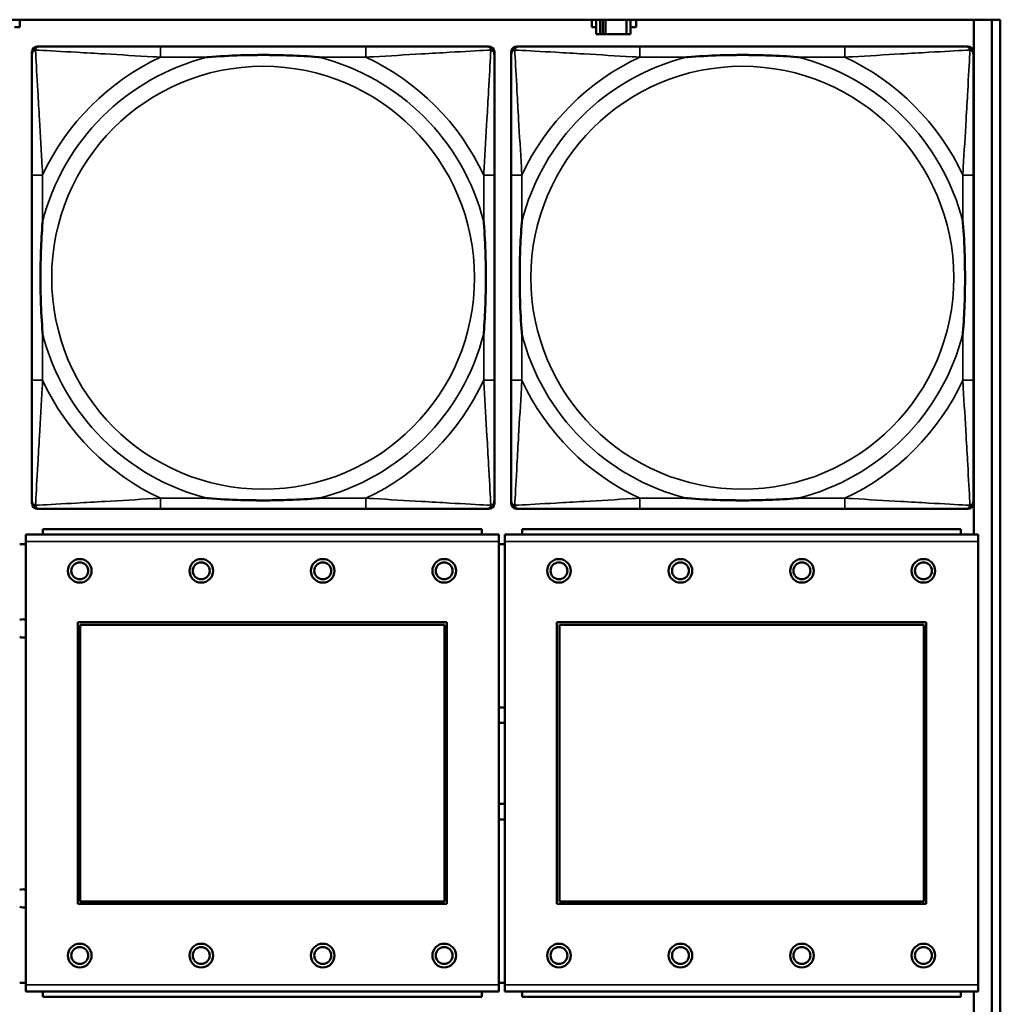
# Model space of a CAD drawing. Header units: inches. Extents: x 1.4 to 53.9, y 1.3 to 58.
# Tile 179 of 227: x 35.1 to 36.5, y 45.9 to 47.4. Entities that reach past the tile are written whole.
import ezdxf

# ---------------------------------------------------------------- set-up
doc = ezdxf.new("R2010")
doc.units = ezdxf.units.IN
doc.header["$MEASUREMENT"] = 0
doc.layers.add('Visible (ANSI)', color=7, linetype='Continuous', lineweight=50)
doc.layers.add('Visible Narrow (ANSI)', color=7, linetype='Continuous', lineweight=35)

msp = doc.modelspace()

# ---------------------------------------------------------------- linework, layer by layer
at = {"layer": 'Visible (ANSI)'}
for p, q in [((19.4287, 47.3861), (36.5227, 47.3861)), ((35.0701, 47.3861), (35.0701, 47.3749)), ((35.9175, 47.3749), (35.9175, 47.3861)), ((35.924, 47.3861), (35.924, 47.3644)), ((35.9298, 47.3644), (35.9298, 47.3861)), ((35.9338, 47.3644), (35.9338, 47.3861)), ((35.9378, 47.3861), (35.9378, 47.3644)), ((35.9691, 47.3861), (35.9691, 47.3644)), ((35.975, 47.3644), (35.975, 47.3861)), ((35.9831, 47.3861), (35.9831, 47.3749)), ((36.4835, 47.3861), (36.4835, 46.6232)), ((36.5101, 47.3861), (36.5101, 45.1814)), ((36.5227, 47.3861), (36.5227, 45.1814)), ((35.0701, 47.3749), (35.062, 47.3749)), ((35.924, 47.3749), (35.9175, 47.3749)), ((35.9831, 47.3749), (35.975, 47.3749)), ((35.924, 47.3644), (35.9298, 47.3644)), ((35.9338, 47.3644), (35.9298, 47.3644)), ((35.9378, 47.3644), (35.9338, 47.3644)), ((35.9691, 47.3644), (35.9378, 47.3644)), ((35.9691, 47.3644), (35.975, 47.3644)), ((35.0959, 47.3464), (35.0998, 47.3464)), ((35.5825, 47.3464), (35.2786, 47.3464)), ((35.7612, 47.3464), (35.7652, 47.3464)), ((35.8059, 47.3464), (35.8098, 47.3464)), ((36.2925, 47.3464), (35.9886, 47.3464)), ((36.4712, 47.3464), (36.4752, 47.3464)), ((35.088, 46.6692), (35.088, 47.3385)), ((35.7731, 47.3385), (35.7731, 47.3346)), ((35.798, 46.6692), (35.798, 47.3385)), ((36.4831, 47.3385), (36.4831, 47.3346)), ((35.088, 47.1558), (35.088, 46.8519)), ((35.7731, 46.8519), (35.7731, 47.1558)), ((35.798, 47.1558), (35.798, 46.8519)), ((36.4831, 46.8519), (36.4831, 47.1558)), ((35.7731, 46.6731), (35.7731, 46.6692)), ((36.4831, 46.6731), (36.4831, 46.6692)), ((35.7652, 46.6613), (35.0959, 46.6613)), ((35.2786, 46.6613), (35.5825, 46.6613)), ((36.4752, 46.6613), (35.8059, 46.6613)), ((35.9886, 46.6613), (36.2925, 46.6613)), ((35.7543, 46.6312), (35.1043, 46.6312)), ((35.1043, 46.6232), (35.1043, 46.6312)), ((35.7543, 46.6312), (35.7543, 46.6232)), ((36.4643, 46.6312), (35.8143, 46.6312)), ((35.8143, 46.6232), (35.8143, 46.6312)), ((36.4643, 46.6312), (36.4643, 46.6232)), ((35.7798, 46.6232), (35.0788, 46.6232)), ((35.0788, 46.6132), (35.0788, 46.6232)), ((35.0788, 46.6132), (35.0788, 45.9562)), ((35.7798, 46.6232), (35.7798, 46.6132)), ((35.7798, 45.9562), (35.7798, 46.6132)), ((36.4898, 46.6232), (35.7888, 46.6232)), ((35.7888, 46.6132), (35.7888, 46.6232)), ((35.7888, 46.6132), (35.7888, 45.9562)), ((36.4898, 46.6232), (36.4898, 46.6132)), ((36.4898, 45.9562), (36.4898, 46.6132)), ((35.0788, 46.6092), (35.0698, 46.6092)), ((35.7888, 46.6092), (35.7798, 46.6092)), ((35.1558, 46.0762), (35.1558, 46.4932)), ((35.1558, 46.4932), (35.7028, 46.4932)), ((35.1594, 46.4896), (35.6992, 46.4896)), ((35.1594, 46.0798), (35.1594, 46.4896)), ((35.6992, 46.4896), (35.6992, 46.0798)), ((35.7028, 46.4932), (35.7028, 46.0762)), ((35.8658, 46.0762), (35.8658, 46.4932)), ((35.8658, 46.4932), (36.4128, 46.4932)), ((35.8694, 46.4896), (36.4092, 46.4896)), ((35.8694, 46.0798), (35.8694, 46.4896)), ((36.4092, 46.4896), (36.4092, 46.0798)), ((36.4128, 46.4932), (36.4128, 46.0762)), ((35.7028, 46.0762), (35.1558, 46.0762)), ((35.6992, 46.0798), (35.1594, 46.0798)), ((36.4128, 46.0762), (35.8658, 46.0762)), ((36.4092, 46.0798), (35.8694, 46.0798)), ((35.0698, 45.9592), (35.0788, 45.9592)), ((35.0788, 45.9462), (35.0788, 45.9562)), ((35.7798, 45.9592), (35.7888, 45.9592)), ((35.7798, 45.9562), (35.7798, 45.9462)), ((35.7888, 45.9462), (35.7888, 45.9562)), ((36.4898, 45.9562), (36.4898, 45.9462)), ((35.0788, 45.9462), (35.7798, 45.9462)), ((35.1043, 45.9462), (35.1043, 45.9382)), ((35.7543, 45.9382), (35.7543, 45.9462)), ((35.7888, 45.9462), (36.4898, 45.9462)), ((35.8143, 45.9462), (35.8143, 45.9382)), ((36.4643, 45.9382), (36.4643, 45.9462)), ((36.4835, 45.9462), (36.4835, 45.1814)), ((35.7543, 45.9382), (35.1043, 45.9382)), ((36.4643, 45.9382), (35.8143, 45.9382))]:
    msp.add_line(p, q, dxfattribs=at)
for centre, radius in [((35.1588, 46.5695), 0.0175), ((35.1588, 46.5695), 0.0125), ((35.3388, 46.5695), 0.0175), ((35.3388, 46.5695), 0.0125), ((35.5188, 46.5695), 0.0175), ((35.5188, 46.5695), 0.0125), ((35.6988, 46.5695), 0.0175), ((35.6988, 46.5695), 0.0125), ((35.8688, 46.5695), 0.0175), ((35.8688, 46.5695), 0.0125), ((36.0488, 46.5695), 0.0175), ((36.0488, 46.5695), 0.0125), ((36.2288, 46.5695), 0.0175), ((36.2288, 46.5695), 0.0125), ((36.4088, 46.5695), 0.0175), ((36.4088, 46.5695), 0.0125), ((35.1588, 45.9995), 0.0175), ((35.1588, 45.9995), 0.0125), ((35.3388, 45.9995), 0.0175), ((35.3388, 45.9995), 0.0125), ((35.5188, 45.9995), 0.0175), ((35.5188, 45.9995), 0.0125), ((35.6988, 45.9995), 0.0175), ((35.6988, 45.9995), 0.0125), ((35.8688, 45.9995), 0.0175), ((35.8688, 45.9995), 0.0125), ((36.0488, 45.9995), 0.0175), ((36.0488, 45.9995), 0.0125), ((36.2288, 45.9995), 0.0175), ((36.2288, 45.9995), 0.0125), ((36.4088, 45.9995), 0.0175), ((36.4088, 45.9995), 0.0125)]:
    msp.add_circle(centre, radius, dxfattribs=at)
for centre, radius, start, end in [((35.0959, 47.3385), 0.00787, 90, 180), ((35.0998, 47.3346), 0.0118, 90, 180), ((35.7612, 47.3346), 0.0118, 0, 90), ((35.7652, 47.3385), 0.00787, 0, 90), ((35.8059, 47.3385), 0.00787, 90, 180), ((35.8098, 47.3346), 0.0118, 90, 180), ((36.4712, 47.3346), 0.0118, 0, 90), ((36.4752, 47.3385), 0.00787, 0, 90), ((35.0998, 46.6731), 0.0118, 180, 270), ((35.0959, 46.6692), 0.00787, 180, 270), ((35.7612, 46.6731), 0.0118, 270, 360), ((35.7652, 46.6692), 0.00787, 270, 0), ((35.8098, 46.6731), 0.0118, 180, 270), ((35.8059, 46.6692), 0.00787, 180, 270), ((36.4712, 46.6731), 0.0118, 270, 360), ((36.4752, 46.6692), 0.00787, 270, 0), ((35.0745, 46.4842), 0.0135, 71.6056, 110.5553), ((35.0745, 46.4842), 0.0135, 249.4447, 288.3944), ((35.7845, 46.2842), 0.083, 87.058, 93.2739), ((35.7845, 46.2842), 0.06, 85.9286, 94.5311), ((35.7845, 46.2842), 0.06, 265.4689, 274.0714), ((35.7845, 46.2842), 0.083, 266.7261, 272.942), ((35.0745, 46.0842), 0.0135, 71.6056, 110.5553), ((35.0745, 46.0842), 0.0135, 249.4447, 288.3944)]:
    msp.add_arc(centre, radius, start, end, dxfattribs=at)
for points, knots in [([(35.2786, 47.3464), (35.275, 47.3464), (35.2714, 47.3464), (35.2678, 47.3464), (35.2346, 47.3464), (35.2009, 47.3464), (35.17, 47.3464), (35.1431, 47.3464), (35.1176, 47.3464), (35.1041, 47.3464), (35.1025, 47.3464), (35.1011, 47.3464), (35.0998, 47.3464)], [0, 0, 0, 0, 0.0272471, 0.0272471, 0.0272471, 0.2790553, 0.2790553, 0.2790553, 0.4988354, 0.4988354, 0.4988354, 0.5252205, 0.5252205, 0.5252205, 0.5252205]), ([(35.7612, 47.3464), (35.7464, 47.3464), (35.7048, 47.3464), (35.6641, 47.3464), (35.6376, 47.3464), (35.6097, 47.3464), (35.5825, 47.3464)], [-0.5252205, -0.5252205, -0.5252205, -0.5252205, -0.20743, -0.20743, -0.20743, 0, 0, 0, 0]), ([(35.9886, 47.3464), (35.985, 47.3464), (35.9814, 47.3464), (35.9778, 47.3464), (35.9446, 47.3464), (35.9109, 47.3464), (35.88, 47.3464), (35.8531, 47.3464), (35.8276, 47.3464), (35.8141, 47.3464), (35.8125, 47.3464), (35.8111, 47.3464), (35.8098, 47.3464)], [0, 0, 0, 0, 0.0272471, 0.0272471, 0.0272471, 0.2790553, 0.2790553, 0.2790553, 0.4988354, 0.4988354, 0.4988354, 0.5252205, 0.5252205, 0.5252205, 0.5252205]), ([(36.4712, 47.3464), (36.4564, 47.3464), (36.4148, 47.3464), (36.3741, 47.3464), (36.3476, 47.3464), (36.3197, 47.3464), (36.2925, 47.3464)], [-0.5252205, -0.5252205, -0.5252205, -0.5252205, -0.20743, -0.20743, -0.20743, 0, 0, 0, 0]), ([(35.088, 47.3346), (35.088, 47.3197), (35.088, 47.2781), (35.088, 47.2374), (35.088, 47.2109), (35.088, 47.183), (35.088, 47.1558)], [-0.5252205, -0.5252205, -0.5252205, -0.5252205, -0.20743, -0.20743, -0.20743, 0, 0, 0, 0]), ([(35.3478, 47.3306), (35.3482, 47.3306), (35.3487, 47.3307), (35.3652, 47.3319), (35.3812, 47.3328), (35.4042, 47.3335), (35.4109, 47.3336), (35.4201, 47.3337), (35.4225, 47.3338), (35.4266, 47.3338), (35.4282, 47.3338), (35.4314, 47.3338), (35.4329, 47.3338), (35.4364, 47.3338), (35.4385, 47.3338), (35.4447, 47.3337), (35.4488, 47.3336), (35.4585, 47.3334), (35.4641, 47.3333), (35.4839, 47.3326), (35.4979, 47.3318), (35.5124, 47.3307), (35.5129, 47.3306), (35.5133, 47.3306)], [-0.416114, -0.416114, -0.416114, -0.416114, -0.4127691, -0.4127691, -0.2896446, -0.2896446, -0.2388934, -0.2388934, -0.2201881, -0.2201881, -0.2080204, -0.2080204, -0.196499, -0.196499, -0.1809939, -0.1809939, -0.149741, -0.149741, -0.1073162, -0.1073162, 0, 0, 0.0033356, 0.0033356, 0.0033356, 0.0033356]), ([(35.7731, 47.1558), (35.7731, 47.1594), (35.7731, 47.163), (35.7731, 47.1666), (35.7731, 47.1998), (35.7731, 47.2335), (35.7731, 47.2643), (35.7731, 47.2913), (35.7731, 47.3168), (35.7731, 47.3303), (35.7731, 47.3319), (35.7731, 47.3333), (35.7731, 47.3346)], [0, 0, 0, 0, 0.0272471, 0.0272471, 0.0272471, 0.2790553, 0.2790553, 0.2790553, 0.4988354, 0.4988354, 0.4988354, 0.5252205, 0.5252205, 0.5252205, 0.5252205]), ([(35.798, 47.3346), (35.798, 47.3197), (35.798, 47.2781), (35.798, 47.2374), (35.798, 47.2109), (35.798, 47.183), (35.798, 47.1558)], [-0.5252205, -0.5252205, -0.5252205, -0.5252205, -0.20743, -0.20743, -0.20743, 0, 0, 0, 0]), ([(36.0578, 47.3306), (36.0582, 47.3306), (36.0587, 47.3307), (36.0752, 47.3319), (36.0912, 47.3328), (36.1142, 47.3335), (36.1209, 47.3336), (36.1301, 47.3337), (36.1325, 47.3338), (36.1366, 47.3338), (36.1382, 47.3338), (36.1414, 47.3338), (36.1429, 47.3338), (36.1464, 47.3338), (36.1485, 47.3338), (36.1547, 47.3337), (36.1588, 47.3336), (36.1685, 47.3334), (36.1741, 47.3333), (36.1939, 47.3326), (36.2079, 47.3318), (36.2224, 47.3307), (36.2229, 47.3306), (36.2233, 47.3306)], [-0.416114, -0.416114, -0.416114, -0.416114, -0.4127691, -0.4127691, -0.2896446, -0.2896446, -0.2388934, -0.2388934, -0.2201881, -0.2201881, -0.2080204, -0.2080204, -0.196499, -0.196499, -0.1809939, -0.1809939, -0.149741, -0.149741, -0.1073162, -0.1073162, 0, 0, 0.0033356, 0.0033356, 0.0033356, 0.0033356]), ([(36.4831, 47.1558), (36.4831, 47.1594), (36.4831, 47.163), (36.4831, 47.1666), (36.4831, 47.1998), (36.4831, 47.2335), (36.4831, 47.2643), (36.4831, 47.2913), (36.4831, 47.3168), (36.4831, 47.3303), (36.4831, 47.3319), (36.4831, 47.3333), (36.4831, 47.3346)], [0, 0, 0, 0, 0.0272471, 0.0272471, 0.0272471, 0.2790553, 0.2790553, 0.2790553, 0.4988354, 0.4988354, 0.4988354, 0.5252205, 0.5252205, 0.5252205, 0.5252205]), ([(35.1038, 46.9211), (35.1037, 46.9215), (35.1037, 46.922), (35.1025, 46.9385), (35.1016, 46.9545), (35.1009, 46.9775), (35.1008, 46.9842), (35.1006, 46.9934), (35.1006, 46.9958), (35.1006, 46.9999), (35.1006, 47.0015), (35.1006, 47.0047), (35.1006, 47.0062), (35.1006, 47.0097), (35.1006, 47.0118), (35.1007, 47.018), (35.1007, 47.0221), (35.1009, 47.0318), (35.1011, 47.0374), (35.1018, 47.0572), (35.1026, 47.0712), (35.1037, 47.0857), (35.1037, 47.0862), (35.1038, 47.0866)], [-0.416114, -0.416114, -0.416114, -0.416114, -0.4127691, -0.4127691, -0.2896446, -0.2896446, -0.2388934, -0.2388934, -0.2201881, -0.2201881, -0.2080204, -0.2080204, -0.196499, -0.196499, -0.1809939, -0.1809939, -0.149741, -0.149741, -0.1073162, -0.1073162, 0, 0, 0.0033356, 0.0033356, 0.0033356, 0.0033356]), ([(35.7573, 47.0866), (35.7573, 47.0862), (35.7574, 47.0857), (35.7586, 47.0692), (35.7595, 47.0532), (35.7602, 47.0302), (35.7603, 47.0235), (35.7604, 47.0143), (35.7605, 47.0119), (35.7605, 47.0078), (35.7605, 47.0062), (35.7605, 47.003), (35.7605, 47.0015), (35.7605, 46.9979), (35.7605, 46.9959), (35.7604, 46.9897), (35.7603, 46.9856), (35.7601, 46.9759), (35.76, 46.9703), (35.7593, 46.9505), (35.7585, 46.9365), (35.7574, 46.922), (35.7573, 46.9215), (35.7573, 46.9211)], [-0.416114, -0.416114, -0.416114, -0.416114, -0.4127691, -0.4127691, -0.2896446, -0.2896446, -0.2388934, -0.2388934, -0.2201881, -0.2201881, -0.2080204, -0.2080204, -0.196499, -0.196499, -0.1809939, -0.1809939, -0.149741, -0.149741, -0.1073162, -0.1073162, 0, 0, 0.0033356, 0.0033356, 0.0033356, 0.0033356]), ([(35.8138, 46.9211), (35.8137, 46.9215), (35.8137, 46.922), (35.8125, 46.9385), (35.8116, 46.9545), (35.8109, 46.9775), (35.8108, 46.9842), (35.8106, 46.9934), (35.8106, 46.9958), (35.8106, 46.9999), (35.8106, 47.0015), (35.8106, 47.0047), (35.8106, 47.0062), (35.8106, 47.0097), (35.8106, 47.0118), (35.8107, 47.018), (35.8107, 47.0221), (35.8109, 47.0318), (35.8111, 47.0374), (35.8118, 47.0572), (35.8126, 47.0712), (35.8137, 47.0857), (35.8137, 47.0862), (35.8138, 47.0866)], [-0.416114, -0.416114, -0.416114, -0.416114, -0.4127691, -0.4127691, -0.2896446, -0.2896446, -0.2388934, -0.2388934, -0.2201881, -0.2201881, -0.2080204, -0.2080204, -0.196499, -0.196499, -0.1809939, -0.1809939, -0.149741, -0.149741, -0.1073162, -0.1073162, 0, 0, 0.0033356, 0.0033356, 0.0033356, 0.0033356]), ([(36.4673, 47.0866), (36.4673, 47.0862), (36.4674, 47.0857), (36.4686, 47.0692), (36.4695, 47.0532), (36.4702, 47.0302), (36.4703, 47.0235), (36.4704, 47.0143), (36.4705, 47.0119), (36.4705, 47.0078), (36.4705, 47.0062), (36.4705, 47.003), (36.4705, 47.0015), (36.4705, 46.9979), (36.4705, 46.9959), (36.4704, 46.9897), (36.4703, 46.9856), (36.4701, 46.9759), (36.47, 46.9703), (36.4693, 46.9505), (36.4685, 46.9365), (36.4674, 46.922), (36.4673, 46.9215), (36.4673, 46.9211)], [-0.416114, -0.416114, -0.416114, -0.416114, -0.4127691, -0.4127691, -0.2896446, -0.2896446, -0.2388934, -0.2388934, -0.2201881, -0.2201881, -0.2080204, -0.2080204, -0.196499, -0.196499, -0.1809939, -0.1809939, -0.149741, -0.149741, -0.1073162, -0.1073162, 0, 0, 0.0033356, 0.0033356, 0.0033356, 0.0033356]), ([(35.088, 46.8519), (35.088, 46.8247), (35.088, 46.7968), (35.088, 46.7703), (35.088, 46.7296), (35.088, 46.688), (35.088, 46.6731)], [3.9382945, 3.9382945, 3.9382945, 3.9382945, 4.1457245, 4.1457245, 4.1457245, 4.463515, 4.463515, 4.463515, 4.463515]), ([(35.7731, 46.6731), (35.7731, 46.688), (35.7731, 46.7296), (35.7731, 46.7703), (35.7731, 46.7968), (35.7731, 46.8247), (35.7731, 46.8519)], [-0.5252205, -0.5252205, -0.5252205, -0.5252205, -0.20743, -0.20743, -0.20743, 0, 0, 0, 0]), ([(35.798, 46.8519), (35.798, 46.8247), (35.798, 46.7968), (35.798, 46.7703), (35.798, 46.7296), (35.798, 46.688), (35.798, 46.6731)], [3.9382945, 3.9382945, 3.9382945, 3.9382945, 4.1457245, 4.1457245, 4.1457245, 4.463515, 4.463515, 4.463515, 4.463515]), ([(36.4831, 46.6731), (36.4831, 46.688), (36.4831, 46.7296), (36.4831, 46.7703), (36.4831, 46.7968), (36.4831, 46.8247), (36.4831, 46.8519)], [-0.5252205, -0.5252205, -0.5252205, -0.5252205, -0.20743, -0.20743, -0.20743, 0, 0, 0, 0]), ([(35.5133, 46.6771), (35.5129, 46.677), (35.5124, 46.677), (35.4979, 46.6759), (35.4839, 46.6751), (35.4641, 46.6744), (35.4585, 46.6743), (35.4488, 46.674), (35.4447, 46.674), (35.4385, 46.6739), (35.4364, 46.6739), (35.4329, 46.6739), (35.4314, 46.6739), (35.4282, 46.6739), (35.4266, 46.6739), (35.4225, 46.6739), (35.4201, 46.674), (35.4109, 46.6741), (35.4042, 46.6742), (35.3812, 46.6749), (35.3652, 46.6758), (35.3487, 46.677), (35.3482, 46.677), (35.3478, 46.6771)], [-0.4149464, -0.4149464, -0.4149464, -0.4149464, -0.41162, -0.41162, -0.3046026, -0.3046026, -0.2622958, -0.2622958, -0.23113, -0.23113, -0.215668, -0.215668, -0.2041787, -0.2041787, -0.1920448, -0.1920448, -0.1733916, -0.1733916, -0.1227817, -0.1227817, 0, 0, 0.0033356, 0.0033356, 0.0033356, 0.0033356]), ([(36.2233, 46.6771), (36.2229, 46.677), (36.2224, 46.677), (36.2079, 46.6759), (36.1939, 46.6751), (36.1741, 46.6744), (36.1685, 46.6743), (36.1588, 46.674), (36.1547, 46.674), (36.1485, 46.6739), (36.1464, 46.6739), (36.1429, 46.6739), (36.1414, 46.6739), (36.1382, 46.6739), (36.1366, 46.6739), (36.1325, 46.6739), (36.1301, 46.674), (36.1209, 46.6741), (36.1142, 46.6742), (36.0912, 46.6749), (36.0752, 46.6758), (36.0587, 46.677), (36.0582, 46.677), (36.0578, 46.6771)], [-0.4149464, -0.4149464, -0.4149464, -0.4149464, -0.41162, -0.41162, -0.3046026, -0.3046026, -0.2622958, -0.2622958, -0.23113, -0.23113, -0.215668, -0.215668, -0.2041787, -0.2041787, -0.1920448, -0.1920448, -0.1733916, -0.1733916, -0.1227817, -0.1227817, 0, 0, 0.0033356, 0.0033356, 0.0033356, 0.0033356]), ([(35.0998, 46.6613), (35.1147, 46.6613), (35.1563, 46.6613), (35.197, 46.6613), (35.2235, 46.6613), (35.2514, 46.6613), (35.2786, 46.6613)], [-0.5252205, -0.5252205, -0.5252205, -0.5252205, -0.20743, -0.20743, -0.20743, 0, 0, 0, 0]), ([(35.5825, 46.6613), (35.6097, 46.6613), (35.6376, 46.6613), (35.6641, 46.6613), (35.7048, 46.6613), (35.7464, 46.6613), (35.7612, 46.6613)], [3.9382945, 3.9382945, 3.9382945, 3.9382945, 4.1457245, 4.1457245, 4.1457245, 4.463515, 4.463515, 4.463515, 4.463515]), ([(35.8098, 46.6613), (35.8247, 46.6613), (35.8663, 46.6613), (35.907, 46.6613), (35.9335, 46.6613), (35.9614, 46.6613), (35.9886, 46.6613)], [-0.5252205, -0.5252205, -0.5252205, -0.5252205, -0.20743, -0.20743, -0.20743, 0, 0, 0, 0]), ([(36.2925, 46.6613), (36.3197, 46.6613), (36.3476, 46.6613), (36.3741, 46.6613), (36.4148, 46.6613), (36.4564, 46.6613), (36.4712, 46.6613)], [3.9382945, 3.9382945, 3.9382945, 3.9382945, 4.1457245, 4.1457245, 4.1457245, 4.463515, 4.463515, 4.463515, 4.463515])]:
    msp.add_open_spline(points, degree=3, knots=knots, dxfattribs=at)
at = {"layer": 'Visible Narrow (ANSI)'}
for p, q in [((35.2786, 47.3464), (35.2786, 47.3306)), ((35.5825, 47.3464), (35.5825, 47.3306)), ((35.9886, 47.3464), (35.9886, 47.3306)), ((36.2925, 47.3464), (36.2925, 47.3306)), ((35.2786, 47.3306), (35.3478, 47.3306)), ((35.5133, 47.3306), (35.5825, 47.3306)), ((35.9886, 47.3306), (36.0578, 47.3306)), ((36.2233, 47.3306), (36.2925, 47.3306)), ((35.1038, 47.1558), (35.088, 47.1558)), ((35.1038, 47.0866), (35.1038, 47.1558)), ((35.7731, 47.1558), (35.7573, 47.1558)), ((35.7573, 47.1558), (35.7573, 47.0866)), ((35.8138, 47.1558), (35.798, 47.1558)), ((35.8138, 47.0866), (35.8138, 47.1558)), ((36.4831, 47.1558), (36.4673, 47.1558)), ((36.4673, 47.1558), (36.4673, 47.0866)), ((35.1038, 46.8519), (35.1038, 46.9211)), ((35.7573, 46.9211), (35.7573, 46.8519)), ((35.8138, 46.8519), (35.8138, 46.9211)), ((36.4673, 46.9211), (36.4673, 46.8519)), ((35.1038, 46.8519), (35.088, 46.8519)), ((35.7731, 46.8519), (35.7573, 46.8519)), ((35.8138, 46.8519), (35.798, 46.8519)), ((36.4831, 46.8519), (36.4673, 46.8519)), ((35.2786, 46.6771), (35.2786, 46.6613)), ((35.3478, 46.6771), (35.2786, 46.6771)), ((35.5825, 46.6771), (35.5133, 46.6771)), ((35.5825, 46.6771), (35.5825, 46.6613)), ((35.9886, 46.6771), (35.9886, 46.6613)), ((36.0578, 46.6771), (35.9886, 46.6771)), ((36.2925, 46.6771), (36.2233, 46.6771)), ((36.2925, 46.6771), (36.2925, 46.6613)), ((35.0788, 46.6132), (35.7798, 46.6132)), ((35.7888, 46.6132), (36.4898, 46.6132)), ((35.7798, 45.9562), (35.0788, 45.9562)), ((36.4898, 45.9562), (35.7888, 45.9562))]:
    msp.add_line(p, q, dxfattribs=at)
for centre in [(35.4305, 47.0038), (36.1405, 47.0038)]:
    msp.add_circle(centre, 0.3133, dxfattribs=at)
for centre, radius, start, end in [((35.4305, 47.0038), 0.3371, 104.2103, 165.7897), ((35.4305, 47.0038), 0.3604, 114.9407, 155.0593), ((35.4305, 47.0038), 0.3371, 14.2103, 75.7897), ((35.4305, 47.0038), 0.3604, 24.9407, 65.0593), ((36.1405, 47.0038), 0.3371, 104.2103, 165.7897), ((36.1405, 47.0038), 0.3604, 114.9407, 155.0593), ((36.1405, 47.0038), 0.3371, 14.2103, 75.7897), ((36.1405, 47.0038), 0.3604, 24.9407, 65.0593), ((35.4305, 47.0038), 0.3371, 194.2103, 255.7897), ((35.4305, 47.0038), 0.3371, 284.2103, 345.7897), ((36.1405, 47.0038), 0.3371, 194.2103, 255.7897), ((36.1405, 47.0038), 0.3371, 284.2103, 345.7897), ((35.4305, 47.0038), 0.3604, 204.9407, 245.0593), ((35.4305, 47.0038), 0.3604, 294.9407, 335.0593), ((36.1405, 47.0038), 0.3604, 204.9407, 245.0593), ((36.1405, 47.0038), 0.3604, 294.9407, 335.0593)]:
    msp.add_arc(centre, radius, start, end, dxfattribs=at)
for points, knots in [([(35.088, 47.3346), (35.088, 47.3352), (35.0881, 47.3357), (35.0883, 47.3367), (35.0885, 47.3371), (35.0888, 47.3378), (35.089, 47.338), (35.0892, 47.3384), (35.0894, 47.3386), (35.0897, 47.339), (35.0899, 47.3392), (35.0906, 47.3398), (35.0911, 47.3402), (35.0922, 47.3407), (35.0927, 47.3409), (35.0933, 47.3411)], [-0.02627331, -0.02627331, -0.02627331, -0.02627331, -0.02158775, -0.02158775, -0.01736415, -0.01736415, -0.0147244, -0.0147244, -0.01307456, -0.01307456, -0.00977487, -0.00977487, -0.00449537, -0.00449537, 0.00012419, 0.00012419, 0.00012419, 0.00012419]), ([(35.0933, 47.3411), (35.0935, 47.3417), (35.0937, 47.3422), (35.0942, 47.3433), (35.0946, 47.3437), (35.0952, 47.3445), (35.0954, 47.3447), (35.0958, 47.345), (35.096, 47.3451), (35.0964, 47.3454), (35.0966, 47.3456), (35.0972, 47.3459), (35.0977, 47.346), (35.0987, 47.3463), (35.0992, 47.3464), (35.0998, 47.3464)], [-0.00012419, -0.00012419, -0.00012419, -0.00012419, 0.00449537, 0.00449537, 0.00977487, 0.00977487, 0.01307456, 0.01307456, 0.0147244, 0.0147244, 0.01736415, 0.01736415, 0.02158775, 0.02158775, 0.02627331, 0.02627331, 0.02627331, 0.02627331]), ([(35.1038, 47.1558), (35.1036, 47.1596), (35.1034, 47.1633), (35.1018, 47.1907), (35.1004, 47.2149), (35.0982, 47.2527), (35.0974, 47.2668), (35.0954, 47.302), (35.0943, 47.3221), (35.0935, 47.3376), (35.0934, 47.3394), (35.0933, 47.3411)], [0, 0, 0, 0, 0.0278591, 0.0278591, 0.201273, 0.201273, 0.3066357, 0.3066357, 0.475216, 0.475216, 0.5007189, 0.5007189, 0.5007189, 0.5007189]), ([(35.0933, 47.3411), (35.095, 47.341), (35.0968, 47.3409), (35.1123, 47.3401), (35.1324, 47.339), (35.1676, 47.337), (35.1817, 47.3362), (35.2195, 47.334), (35.2437, 47.3325), (35.2711, 47.331), (35.2748, 47.3308), (35.2786, 47.3306)], [-0.5007189, -0.5007189, -0.5007189, -0.5007189, -0.475216, -0.475216, -0.3066357, -0.3066357, -0.201273, -0.201273, -0.0278591, -0.0278591, 0, 0, 0, 0]), ([(35.5825, 47.3306), (35.5863, 47.3308), (35.59, 47.331), (35.6174, 47.3325), (35.6416, 47.334), (35.6794, 47.3362), (35.6935, 47.337), (35.7287, 47.339), (35.7488, 47.3401), (35.7642, 47.3409), (35.7661, 47.341), (35.7678, 47.3411)], [0, 0, 0, 0, 0.0278591, 0.0278591, 0.201273, 0.201273, 0.3066357, 0.3066357, 0.475216, 0.475216, 0.5007189, 0.5007189, 0.5007189, 0.5007189]), ([(35.7678, 47.3411), (35.7677, 47.3394), (35.7676, 47.3376), (35.7668, 47.3221), (35.7657, 47.302), (35.7637, 47.2668), (35.7629, 47.2527), (35.7607, 47.2149), (35.7592, 47.1907), (35.7577, 47.1633), (35.7575, 47.1596), (35.7573, 47.1558)], [-0.5007189, -0.5007189, -0.5007189, -0.5007189, -0.475216, -0.475216, -0.3066357, -0.3066357, -0.201273, -0.201273, -0.0278591, -0.0278591, 0, 0, 0, 0]), ([(35.7612, 47.3464), (35.7619, 47.3464), (35.7624, 47.3463), (35.7634, 47.346), (35.7638, 47.3459), (35.7645, 47.3456), (35.7647, 47.3454), (35.7651, 47.3451), (35.7653, 47.345), (35.7657, 47.3447), (35.7659, 47.3445), (35.7665, 47.3437), (35.7669, 47.3433), (35.7674, 47.3422), (35.7676, 47.3417), (35.7678, 47.3411)], [-0.02627331, -0.02627331, -0.02627331, -0.02627331, -0.02158775, -0.02158775, -0.01736415, -0.01736415, -0.0147244, -0.0147244, -0.01307456, -0.01307456, -0.00977487, -0.00977487, -0.00449537, -0.00449537, 0.00012419, 0.00012419, 0.00012419, 0.00012419]), ([(35.7678, 47.3411), (35.7684, 47.3409), (35.7689, 47.3407), (35.7699, 47.3402), (35.7704, 47.3398), (35.7712, 47.3392), (35.7714, 47.339), (35.7717, 47.3386), (35.7718, 47.3384), (35.7721, 47.338), (35.7722, 47.3378), (35.7726, 47.3371), (35.7727, 47.3367), (35.773, 47.3357), (35.7731, 47.3352), (35.7731, 47.3346)], [-0.00012419, -0.00012419, -0.00012419, -0.00012419, 0.00449537, 0.00449537, 0.00977487, 0.00977487, 0.01307456, 0.01307456, 0.0147244, 0.0147244, 0.01736415, 0.01736415, 0.02158775, 0.02158775, 0.02627331, 0.02627331, 0.02627331, 0.02627331]), ([(35.798, 47.3346), (35.798, 47.3352), (35.7981, 47.3357), (35.7983, 47.3367), (35.7985, 47.3371), (35.7988, 47.3378), (35.799, 47.338), (35.7992, 47.3384), (35.7994, 47.3386), (35.7997, 47.339), (35.7999, 47.3392), (35.8006, 47.3398), (35.8011, 47.3402), (35.8022, 47.3407), (35.8027, 47.3409), (35.8033, 47.3411)], [-0.02627331, -0.02627331, -0.02627331, -0.02627331, -0.02158775, -0.02158775, -0.01736415, -0.01736415, -0.0147244, -0.0147244, -0.01307456, -0.01307456, -0.00977487, -0.00977487, -0.00449537, -0.00449537, 0.00012419, 0.00012419, 0.00012419, 0.00012419]), ([(35.8033, 47.3411), (35.8035, 47.3417), (35.8037, 47.3422), (35.8042, 47.3433), (35.8046, 47.3437), (35.8052, 47.3445), (35.8054, 47.3447), (35.8058, 47.345), (35.806, 47.3451), (35.8064, 47.3454), (35.8066, 47.3456), (35.8072, 47.3459), (35.8077, 47.346), (35.8087, 47.3463), (35.8092, 47.3464), (35.8098, 47.3464)], [-0.00012419, -0.00012419, -0.00012419, -0.00012419, 0.00449537, 0.00449537, 0.00977487, 0.00977487, 0.01307456, 0.01307456, 0.0147244, 0.0147244, 0.01736415, 0.01736415, 0.02158775, 0.02158775, 0.02627331, 0.02627331, 0.02627331, 0.02627331]), ([(35.8138, 47.1558), (35.8136, 47.1596), (35.8134, 47.1633), (35.8118, 47.1907), (35.8104, 47.2149), (35.8082, 47.2527), (35.8074, 47.2668), (35.8054, 47.302), (35.8043, 47.3221), (35.8035, 47.3376), (35.8034, 47.3394), (35.8033, 47.3411)], [0, 0, 0, 0, 0.0278591, 0.0278591, 0.201273, 0.201273, 0.3066357, 0.3066357, 0.475216, 0.475216, 0.5007189, 0.5007189, 0.5007189, 0.5007189]), ([(35.8033, 47.3411), (35.805, 47.341), (35.8068, 47.3409), (35.8223, 47.3401), (35.8424, 47.339), (35.8776, 47.337), (35.8917, 47.3362), (35.9295, 47.334), (35.9537, 47.3325), (35.9811, 47.331), (35.9848, 47.3308), (35.9886, 47.3306)], [-0.5007189, -0.5007189, -0.5007189, -0.5007189, -0.475216, -0.475216, -0.3066357, -0.3066357, -0.201273, -0.201273, -0.0278591, -0.0278591, 0, 0, 0, 0]), ([(36.2925, 47.3306), (36.2963, 47.3308), (36.3, 47.331), (36.3274, 47.3325), (36.3516, 47.334), (36.3894, 47.3362), (36.4035, 47.337), (36.4387, 47.339), (36.4588, 47.3401), (36.4742, 47.3409), (36.4761, 47.341), (36.4778, 47.3411)], [0, 0, 0, 0, 0.0278591, 0.0278591, 0.201273, 0.201273, 0.3066357, 0.3066357, 0.475216, 0.475216, 0.5007189, 0.5007189, 0.5007189, 0.5007189]), ([(36.4778, 47.3411), (36.4777, 47.3394), (36.4776, 47.3376), (36.4768, 47.3221), (36.4757, 47.302), (36.4737, 47.2668), (36.4729, 47.2527), (36.4707, 47.2149), (36.4692, 47.1907), (36.4677, 47.1633), (36.4675, 47.1596), (36.4673, 47.1558)], [-0.5007189, -0.5007189, -0.5007189, -0.5007189, -0.475216, -0.475216, -0.3066357, -0.3066357, -0.201273, -0.201273, -0.0278591, -0.0278591, 0, 0, 0, 0]), ([(36.4712, 47.3464), (36.4719, 47.3464), (36.4724, 47.3463), (36.4734, 47.346), (36.4738, 47.3459), (36.4745, 47.3456), (36.4747, 47.3454), (36.4751, 47.3451), (36.4753, 47.345), (36.4757, 47.3447), (36.4759, 47.3445), (36.4765, 47.3437), (36.4769, 47.3433), (36.4774, 47.3422), (36.4776, 47.3417), (36.4778, 47.3411)], [-0.02627331, -0.02627331, -0.02627331, -0.02627331, -0.02158775, -0.02158775, -0.01736415, -0.01736415, -0.0147244, -0.0147244, -0.01307456, -0.01307456, -0.00977487, -0.00977487, -0.00449537, -0.00449537, 0.00012419, 0.00012419, 0.00012419, 0.00012419]), ([(36.4778, 47.3411), (36.4784, 47.3409), (36.4789, 47.3407), (36.4799, 47.3402), (36.4804, 47.3398), (36.4812, 47.3392), (36.4814, 47.339), (36.4817, 47.3386), (36.4818, 47.3384), (36.4821, 47.338), (36.4822, 47.3378), (36.4826, 47.3371), (36.4827, 47.3367), (36.483, 47.3357), (36.4831, 47.3352), (36.4831, 47.3346)], [-0.00012419, -0.00012419, -0.00012419, -0.00012419, 0.00449537, 0.00449537, 0.00977487, 0.00977487, 0.01307456, 0.01307456, 0.0147244, 0.0147244, 0.01736415, 0.01736415, 0.02158775, 0.02158775, 0.02627331, 0.02627331, 0.02627331, 0.02627331]), ([(35.0933, 46.6666), (35.0934, 46.6683), (35.0935, 46.6701), (35.0943, 46.6856), (35.0954, 46.7057), (35.0974, 46.7409), (35.0982, 46.755), (35.1004, 46.7928), (35.1018, 46.817), (35.1034, 46.8444), (35.1036, 46.8481), (35.1038, 46.8519)], [-4.4390134, -4.4390134, -4.4390134, -4.4390134, -4.4135105, -4.4135105, -4.2449302, -4.2449302, -4.1395675, -4.1395675, -3.9661536, -3.9661536, -3.9382945, -3.9382945, -3.9382945, -3.9382945]), ([(35.7573, 46.8519), (35.7575, 46.8481), (35.7577, 46.8444), (35.7592, 46.817), (35.7607, 46.7928), (35.7629, 46.755), (35.7637, 46.7409), (35.7657, 46.7057), (35.7668, 46.6856), (35.7676, 46.6701), (35.7677, 46.6683), (35.7678, 46.6666)], [0, 0, 0, 0, 0.0278591, 0.0278591, 0.201273, 0.201273, 0.3066357, 0.3066357, 0.475216, 0.475216, 0.5007189, 0.5007189, 0.5007189, 0.5007189]), ([(35.8033, 46.6666), (35.8034, 46.6683), (35.8035, 46.6701), (35.8043, 46.6856), (35.8054, 46.7057), (35.8074, 46.7409), (35.8082, 46.755), (35.8104, 46.7928), (35.8118, 46.817), (35.8134, 46.8444), (35.8136, 46.8481), (35.8138, 46.8519)], [-4.4390134, -4.4390134, -4.4390134, -4.4390134, -4.4135105, -4.4135105, -4.2449302, -4.2449302, -4.1395675, -4.1395675, -3.9661536, -3.9661536, -3.9382945, -3.9382945, -3.9382945, -3.9382945]), ([(36.4673, 46.8519), (36.4675, 46.8481), (36.4677, 46.8444), (36.4692, 46.817), (36.4707, 46.7928), (36.4729, 46.755), (36.4737, 46.7409), (36.4757, 46.7057), (36.4768, 46.6856), (36.4776, 46.6701), (36.4777, 46.6683), (36.4778, 46.6666)], [0, 0, 0, 0, 0.0278591, 0.0278591, 0.201273, 0.201273, 0.3066357, 0.3066357, 0.475216, 0.475216, 0.5007189, 0.5007189, 0.5007189, 0.5007189]), ([(35.0933, 46.6666), (35.0927, 46.6668), (35.0922, 46.667), (35.0911, 46.6675), (35.0906, 46.6679), (35.0899, 46.6685), (35.0897, 46.6687), (35.0894, 46.6691), (35.0892, 46.6693), (35.089, 46.6697), (35.0888, 46.6699), (35.0885, 46.6706), (35.0883, 46.671), (35.0881, 46.672), (35.088, 46.6725), (35.088, 46.6731)], [-0.00012419, -0.00012419, -0.00012419, -0.00012419, 0.00449537, 0.00449537, 0.00977487, 0.00977487, 0.01307456, 0.01307456, 0.0147244, 0.0147244, 0.01736415, 0.01736415, 0.02158775, 0.02158775, 0.02627331, 0.02627331, 0.02627331, 0.02627331]), ([(35.2786, 46.6771), (35.2748, 46.6769), (35.2711, 46.6767), (35.2437, 46.6751), (35.2195, 46.6737), (35.1817, 46.6715), (35.1676, 46.6707), (35.1324, 46.6687), (35.1123, 46.6676), (35.0968, 46.6668), (35.095, 46.6667), (35.0933, 46.6666)], [0, 0, 0, 0, 0.0278591, 0.0278591, 0.201273, 0.201273, 0.3066357, 0.3066357, 0.475216, 0.475216, 0.5007189, 0.5007189, 0.5007189, 0.5007189]), ([(35.7678, 46.6666), (35.7661, 46.6667), (35.7642, 46.6668), (35.7488, 46.6676), (35.7287, 46.6687), (35.6935, 46.6707), (35.6794, 46.6715), (35.6416, 46.6737), (35.6174, 46.6751), (35.59, 46.6767), (35.5863, 46.6769), (35.5825, 46.6771)], [-4.4390134, -4.4390134, -4.4390134, -4.4390134, -4.4135105, -4.4135105, -4.2449302, -4.2449302, -4.1395675, -4.1395675, -3.9661536, -3.9661536, -3.9382945, -3.9382945, -3.9382945, -3.9382945]), ([(35.7731, 46.6731), (35.7731, 46.6725), (35.773, 46.672), (35.7727, 46.671), (35.7726, 46.6706), (35.7722, 46.6699), (35.7721, 46.6697), (35.7718, 46.6693), (35.7717, 46.6691), (35.7714, 46.6687), (35.7712, 46.6685), (35.7704, 46.6679), (35.7699, 46.6675), (35.7689, 46.667), (35.7684, 46.6668), (35.7678, 46.6666)], [-0.02627331, -0.02627331, -0.02627331, -0.02627331, -0.02158775, -0.02158775, -0.01736415, -0.01736415, -0.0147244, -0.0147244, -0.01307456, -0.01307456, -0.00977487, -0.00977487, -0.00449537, -0.00449537, 0.00012419, 0.00012419, 0.00012419, 0.00012419]), ([(35.8033, 46.6666), (35.8027, 46.6668), (35.8022, 46.667), (35.8011, 46.6675), (35.8006, 46.6679), (35.7999, 46.6685), (35.7997, 46.6687), (35.7994, 46.6691), (35.7992, 46.6693), (35.799, 46.6697), (35.7988, 46.6699), (35.7985, 46.6706), (35.7983, 46.671), (35.7981, 46.672), (35.798, 46.6725), (35.798, 46.6731)], [-0.00012419, -0.00012419, -0.00012419, -0.00012419, 0.00449537, 0.00449537, 0.00977487, 0.00977487, 0.01307456, 0.01307456, 0.0147244, 0.0147244, 0.01736415, 0.01736415, 0.02158775, 0.02158775, 0.02627331, 0.02627331, 0.02627331, 0.02627331]), ([(35.9886, 46.6771), (35.9848, 46.6769), (35.9811, 46.6767), (35.9537, 46.6751), (35.9295, 46.6737), (35.8917, 46.6715), (35.8776, 46.6707), (35.8424, 46.6687), (35.8223, 46.6676), (35.8068, 46.6668), (35.805, 46.6667), (35.8033, 46.6666)], [0, 0, 0, 0, 0.0278591, 0.0278591, 0.201273, 0.201273, 0.3066357, 0.3066357, 0.475216, 0.475216, 0.5007189, 0.5007189, 0.5007189, 0.5007189]), ([(36.4778, 46.6666), (36.4761, 46.6667), (36.4742, 46.6668), (36.4588, 46.6676), (36.4387, 46.6687), (36.4035, 46.6707), (36.3894, 46.6715), (36.3516, 46.6737), (36.3274, 46.6751), (36.3, 46.6767), (36.2963, 46.6769), (36.2925, 46.6771)], [-4.4390134, -4.4390134, -4.4390134, -4.4390134, -4.4135105, -4.4135105, -4.2449302, -4.2449302, -4.1395675, -4.1395675, -3.9661536, -3.9661536, -3.9382945, -3.9382945, -3.9382945, -3.9382945]), ([(36.4831, 46.6731), (36.4831, 46.6725), (36.483, 46.672), (36.4827, 46.671), (36.4826, 46.6706), (36.4822, 46.6699), (36.4821, 46.6697), (36.4818, 46.6693), (36.4817, 46.6691), (36.4814, 46.6687), (36.4812, 46.6685), (36.4804, 46.6679), (36.4799, 46.6675), (36.4789, 46.667), (36.4784, 46.6668), (36.4778, 46.6666)], [-0.02627331, -0.02627331, -0.02627331, -0.02627331, -0.02158775, -0.02158775, -0.01736415, -0.01736415, -0.0147244, -0.0147244, -0.01307456, -0.01307456, -0.00977487, -0.00977487, -0.00449537, -0.00449537, 0.00012419, 0.00012419, 0.00012419, 0.00012419]), ([(35.0998, 46.6613), (35.0992, 46.6613), (35.0987, 46.6614), (35.0977, 46.6616), (35.0972, 46.6618), (35.0966, 46.6621), (35.0964, 46.6623), (35.096, 46.6625), (35.0958, 46.6627), (35.0954, 46.663), (35.0952, 46.6632), (35.0946, 46.6639), (35.0942, 46.6644), (35.0937, 46.6655), (35.0935, 46.666), (35.0933, 46.6666)], [-0.02627331, -0.02627331, -0.02627331, -0.02627331, -0.02158775, -0.02158775, -0.01736415, -0.01736415, -0.0147244, -0.0147244, -0.01307456, -0.01307456, -0.00977487, -0.00977487, -0.00449537, -0.00449537, 0.00012419, 0.00012419, 0.00012419, 0.00012419]), ([(35.7678, 46.6666), (35.7676, 46.666), (35.7674, 46.6655), (35.7669, 46.6644), (35.7665, 46.6639), (35.7659, 46.6632), (35.7657, 46.663), (35.7653, 46.6627), (35.7651, 46.6625), (35.7647, 46.6623), (35.7645, 46.6621), (35.7638, 46.6618), (35.7634, 46.6616), (35.7624, 46.6614), (35.7619, 46.6613), (35.7612, 46.6613)], [-0.00012419, -0.00012419, -0.00012419, -0.00012419, 0.00449537, 0.00449537, 0.00977487, 0.00977487, 0.01307456, 0.01307456, 0.0147244, 0.0147244, 0.01736415, 0.01736415, 0.02158775, 0.02158775, 0.02627331, 0.02627331, 0.02627331, 0.02627331]), ([(35.8098, 46.6613), (35.8092, 46.6613), (35.8087, 46.6614), (35.8077, 46.6616), (35.8072, 46.6618), (35.8066, 46.6621), (35.8064, 46.6623), (35.806, 46.6625), (35.8058, 46.6627), (35.8054, 46.663), (35.8052, 46.6632), (35.8046, 46.6639), (35.8042, 46.6644), (35.8037, 46.6655), (35.8035, 46.666), (35.8033, 46.6666)], [-0.02627331, -0.02627331, -0.02627331, -0.02627331, -0.02158775, -0.02158775, -0.01736415, -0.01736415, -0.0147244, -0.0147244, -0.01307456, -0.01307456, -0.00977487, -0.00977487, -0.00449537, -0.00449537, 0.00012419, 0.00012419, 0.00012419, 0.00012419]), ([(36.4778, 46.6666), (36.4776, 46.666), (36.4774, 46.6655), (36.4769, 46.6644), (36.4765, 46.6639), (36.4759, 46.6632), (36.4757, 46.663), (36.4753, 46.6627), (36.4751, 46.6625), (36.4747, 46.6623), (36.4745, 46.6621), (36.4738, 46.6618), (36.4734, 46.6616), (36.4724, 46.6614), (36.4719, 46.6613), (36.4712, 46.6613)], [-0.00012419, -0.00012419, -0.00012419, -0.00012419, 0.00449537, 0.00449537, 0.00977487, 0.00977487, 0.01307456, 0.01307456, 0.0147244, 0.0147244, 0.01736415, 0.01736415, 0.02158775, 0.02158775, 0.02627331, 0.02627331, 0.02627331, 0.02627331])]:
    msp.add_open_spline(points, degree=3, knots=knots, dxfattribs=at)

doc.saveas('drawing.dxf')
